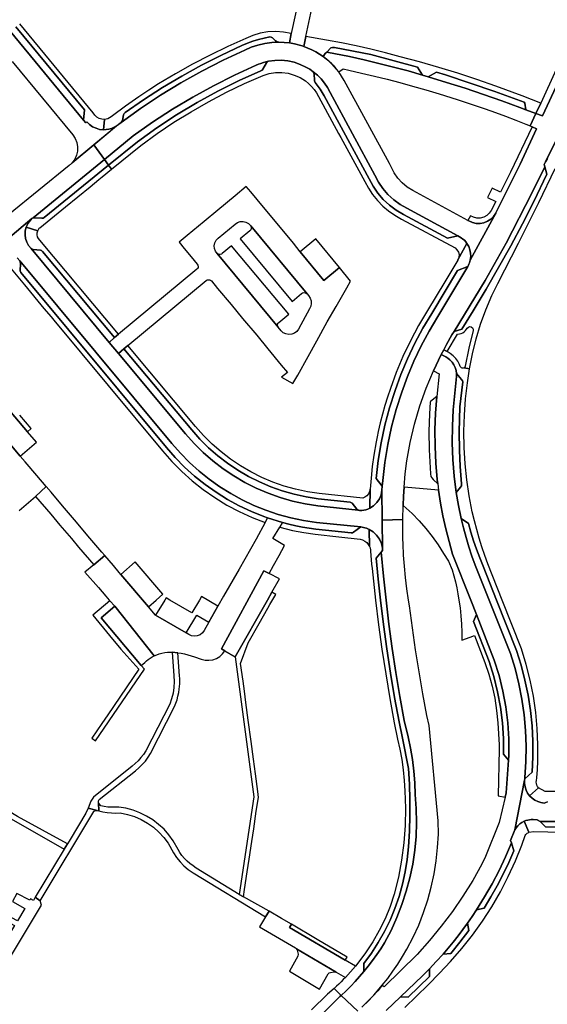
# Model space of a CAD drawing. Header units: metres. Extents: x 127325 to 135234, y 401140 to 409815.
# Tile 117 of 125: x 131287 to 131432, y 407889 to 408160. Entities that reach past the tile are written whole.
import ezdxf

# ---------------------------------------------------------------- set-up
doc = ezdxf.new("R2010")
doc.units = ezdxf.units.M
doc.layers.add('wegvakonderdelen', color=7, linetype='Continuous')

msp = doc.modelspace()

# ---------------------------------------------------------------- linework, layer by layer
at = {"layer": 'wegvakonderdelen'}
for points in [[(131458.18, 408191.55), (131458.42, 408192.09), (131458.61, 408192.66), (131458.74, 408193.23), (131458.82, 408193.82), (131458.85, 408194.42), (131455.04, 408196.65), (131456.57, 408192.73), (131446.27, 408170.51), (131445.43, 408168.69), (131441.2, 408159.58), (131434.94, 408146.09), (131430.67, 408136.87), (131429.34, 408134), (131431.16, 408133.33), (131458.18, 408191.55)], [(131348.46, 408152.7), (131349.94, 408153.34), (131351.44, 408153.9), (131352.98, 408154.38), (131354.53, 408154.78), (131356.11, 408155.09), (131356.46, 408155.04), (131356.85, 408154.82), (131357.69, 408154.06), (131358.15, 408153.77), (131358.57, 408153.65), (131360.07, 408153.6), (131361.57, 408153.43), (131362.01, 408156), (131359.9, 408156.41), (131357.76, 408156.57), (131355.62, 408156.46), (131353.5, 408156.1), (131351.45, 408155.48), (131349.48, 408154.62), (131344.54, 408152.43), (131339.67, 408150.08), (131334.88, 408147.58), (131330.17, 408144.94), (131325.54, 408142.14), (131322.8, 408140.39), (131320.08, 408138.59), (131316.41, 408136.02), (131312.8, 408133.35), (131312.43, 408133.04), (131312.03, 408132.77), (131311.59, 408132.57), (131311.13, 408132.44), (131310.65, 408132.38), (131310.33, 408129.52), (131311.09, 408129.55), (131311.84, 408129.67), (131312.58, 408129.89), (131313.27, 408130.2), (131313.93, 408130.59), (131315.18, 408131.53), (131315.59, 408132.1), (131315.88, 408133.6), (131316.04, 408133.97), (131316.28, 408134.24), (131321.36, 408137.79), (131326.56, 408141.15), (131331.88, 408144.32), (131337.31, 408147.31), (131342.84, 408150.1), (131348.46, 408152.7)], [(131349.26, 408151.45), (131351.02, 408152.23), (131352.85, 408152.85), (131354.73, 408153.29), (131356.64, 408153.56), (131358.57, 408153.65), (131358.15, 408153.77), (131357.69, 408154.06), (131356.85, 408154.82), (131356.46, 408155.04), (131356.11, 408155.09), (131354.53, 408154.78), (131352.98, 408154.38), (131351.44, 408153.9), (131349.94, 408153.34), (131348.46, 408152.7), (131342.84, 408150.1), (131337.31, 408147.31), (131331.88, 408144.32), (131326.56, 408141.15), (131321.36, 408137.79), (131316.28, 408134.24), (131316.04, 408133.97), (131315.88, 408133.6), (131315.59, 408132.1), (131315.18, 408131.53), (131320.53, 408135.39), (131326.02, 408139.04), (131331.65, 408142.47), (131337.4, 408145.69), (131343.28, 408148.68), (131349.26, 408151.45)], [(131401.94, 408145.36), (131404.45, 408144.68), (131418.03, 408140.07), (131426.11, 408137.11), (131426.33, 408136.89), (131426.58, 408135), (131429.34, 408134), (131430.67, 408136.87), (131425.52, 408138.9), (131418.31, 408141.56), (131413.1, 408143.37), (131407.86, 408145.08), (131402.59, 408146.7), (131397.29, 408148.22), (131391.97, 408149.64), (131387.95, 408150.7), (131383.92, 408151.68), (131379.87, 408152.6), (131375.81, 408153.45), (131371.73, 408154.22), (131366.05, 408155.18), (131365.49, 408152.46), (131366.61, 408152.03), (131367.69, 408151.54), (131368.75, 408150.98), (131369.78, 408150.36), (131370.76, 408149.69), (131371.37, 408150.55), (131371.85, 408150.93), (131372.93, 408152.08), (131373.35, 408152.22), (131373.94, 408152.21), (131383.89, 408150.27), (131396.76, 408146.77), (131398.14, 408144.59), (131399.68, 408144.13), (131401.94, 408145.36)], [(131352.36, 408147.27), (131353.01, 408147.56), (131353.67, 408147.81), (131354.35, 408148.03), (131355.03, 408148.22), (131355.72, 408148.38), (131357.48, 408148.63), (131359.27, 408148.67), (131361.04, 408148.5), (131362.78, 408148.12), (131364.47, 408147.54), (131366.07, 408146.76), (131367.09, 408146.18), (131368.06, 408145.52), (131369.21, 408144.58), (131370.26, 408143.53), (131371.19, 408142.38), (131372.01, 408141.14), (131372.7, 408139.83), (131385.05, 408117.05), (131386.03, 408115.13), (131387.23, 408113.34), (131388.63, 408111.7), (131390.21, 408110.23), (131391.95, 408108.95), (131393.83, 408107.89), (131407.89, 408100.28), (131408.35, 408100.03), (131408.81, 408099.75), (131409.25, 408099.43), (131409.65, 408099.07), (131410.02, 408098.67), (131410.35, 408098.24), (131410.84, 408097.4), (131411.19, 408096.49), (131411.37, 408095.54), (131411.4, 408094.57), (131411.27, 408093.6), (131418.31, 408106.54), (131417.7, 408105.66), (131416.93, 408104.91), (131416.03, 408104.33), (131415.03, 408103.93), (131413.98, 408103.74), (131412.91, 408103.75), (131411.86, 408103.98), (131410.87, 408104.4), (131410.59, 408104.55), (131395.45, 408112.76), (131393.94, 408113.73), (131392.57, 408114.88), (131391.37, 408116.21), (131390.36, 408117.69), (131389.55, 408119.29), (131389.02, 408120.26), (131376.62, 408143.12), (131375.89, 408144.31), (131375.08, 408145.45), (131374.48, 408146.21), (131373.84, 408146.94), (131373.17, 408147.64), (131372.46, 408148.31), (131371.72, 408148.94), (131370.76, 408149.69), (131369.78, 408150.36), (131368.75, 408150.98), (131367.69, 408151.54), (131366.61, 408152.03), (131365.49, 408152.46), (131364.98, 408152.64), (131362.88, 408153.2), (131361.57, 408153.43), (131360.07, 408153.6), (131358.57, 408153.65), (131356.64, 408153.56), (131354.73, 408153.29), (131352.85, 408152.85), (131351.02, 408152.23), (131349.26, 408151.45), (131343.28, 408148.68), (131337.4, 408145.69), (131331.65, 408142.47), (131326.02, 408139.04), (131320.53, 408135.39), (131315.18, 408131.53), (131314.5, 408130.98), (131307.69, 408125.35), (131310.61, 408121.33), (131318.56, 408127.85), (131323.88, 408131.61), (131329.33, 408135.16), (131334.92, 408138.5), (131340.62, 408141.64), (131346.44, 408144.57), (131352.36, 408147.27)], [(131371.85, 408150.93), (131378.01, 408149.67), (131382.07, 408148.77), (131386.11, 408147.81), (131390.13, 408146.79), (131394.15, 408145.72), (131398.14, 408144.59), (131396.76, 408146.77), (131383.89, 408150.27), (131373.94, 408152.21), (131373.35, 408152.22), (131372.93, 408152.08), (131371.85, 408150.93)], [(131399.68, 408144.13), (131398.14, 408144.59), (131394.15, 408145.72), (131390.13, 408146.79), (131386.11, 408147.81), (131382.07, 408148.77), (131378.01, 408149.67), (131371.85, 408150.93), (131371.37, 408150.55), (131370.76, 408149.69), (131371.72, 408148.94), (131372.64, 408148.14), (131373.51, 408147.29), (131374.32, 408146.39), (131375.08, 408145.45), (131376.32, 408146.31), (131377.86, 408145.92), (131381.39, 408145.13), (131384.91, 408144.29), (131388.42, 408143.42), (131391.92, 408142.5), (131395.41, 408141.55), (131399.06, 408140.5), (131402.73, 408139.4), (131407.68, 408137.86), (131412.6, 408136.23), (131415.41, 408135.25), (131418.21, 408134.25), (131420.99, 408133.23), (131423.77, 408132.17), (131426.54, 408131.09), (131427.73, 408130.58), (131429.34, 408134), (131426.58, 408135), (131424.91, 408135.61), (131419.92, 408137.47), (131414.89, 408139.24), (131409.85, 408140.95), (131404.77, 408142.58), (131399.68, 408144.13)], [(131353.69, 408145.76), (131354, 408145.94), (131354.23, 408146.22), (131355.21, 408147.97), (131355.42, 408148.23), (131355.72, 408148.38), (131355.03, 408148.22), (131354.35, 408148.03), (131353.67, 408147.81), (131353.01, 408147.56), (131352.36, 408147.27), (131346.44, 408144.57), (131340.62, 408141.64), (131334.92, 408138.5), (131329.33, 408135.16), (131323.88, 408131.61), (131318.56, 408127.85), (131310.61, 408121.33), (131311.75, 408119.77), (131319.7, 408126.24), (131325.02, 408130.06), (131330.49, 408133.66), (131336.1, 408137.03), (131341.85, 408140.18), (131347.71, 408143.09), (131353.69, 408145.76)], [(131355.72, 408148.38), (131355.42, 408148.23), (131355.21, 408147.97), (131354.23, 408146.22), (131354, 408145.94), (131353.69, 408145.76), (131347.71, 408143.09), (131341.85, 408140.18), (131336.1, 408137.03), (131330.49, 408133.66), (131325.02, 408130.06), (131319.7, 408126.24), (131311.75, 408119.77), (131312.57, 408118.65), (131320.62, 408125.22), (131325.12, 408128.47), (131329.73, 408131.57), (131334.45, 408134.5), (131339.27, 408137.26), (131344.19, 408139.85), (131349.19, 408142.26), (131354.28, 408144.49), (131355.95, 408145), (131357.68, 408145.27), (131359.43, 408145.29), (131361.16, 408145.07), (131362.84, 408144.6), (131364.44, 408143.91), (131365.93, 408142.99), (131366.8, 408142.27), (131367.6, 408141.47), (131368.32, 408140.61), (131368.96, 408139.68), (131369.51, 408138.69), (131375.04, 408128.53), (131375.64, 408127.42), (131382.24, 408115.29), (131383.23, 408113.43), (131384.38, 408111.67), (131385.71, 408110.03), (131387.18, 408108.52), (131388.79, 408107.16), (131390.52, 408105.97), (131392.36, 408104.94), (131407.08, 408096.99), (131407.62, 408096.48), (131408, 408095.85), (131408.18, 408095.13), (131408.14, 408094.38), (131407.89, 408093.68), (131410.35, 408098.24), (131410.02, 408098.67), (131409.65, 408099.07), (131409.25, 408099.43), (131408.81, 408099.75), (131408.35, 408100.03), (131407.89, 408100.28), (131405.04, 408099.65), (131392.9, 408106.22), (131390.9, 408107.38), (131389.04, 408108.76), (131387.35, 408110.33), (131385.84, 408112.08), (131384.53, 408113.99), (131383.44, 408116.03), (131371.08, 408138.83), (131369.99, 408140.71), (131368.59, 408142.53), (131368.42, 408143.03), (131368.29, 408145.05), (131368.06, 408145.52), (131367.09, 408146.18), (131366.07, 408146.76), (131364.47, 408147.54), (131362.78, 408148.12), (131361.04, 408148.5), (131359.27, 408148.67), (131357.48, 408148.63), (131355.72, 408148.38)], [(131385.05, 408117.05), (131372.7, 408139.83), (131372.01, 408141.14), (131371.19, 408142.38), (131370.26, 408143.53), (131369.21, 408144.58), (131368.06, 408145.52), (131368.29, 408145.05), (131368.42, 408143.03), (131368.59, 408142.53), (131369.99, 408140.71), (131371.08, 408138.83), (131383.44, 408116.03), (131384.53, 408113.99), (131385.84, 408112.08), (131387.35, 408110.33), (131389.04, 408108.76), (131390.9, 408107.38), (131392.9, 408106.22), (131405.04, 408099.65), (131407.89, 408100.28), (131393.83, 408107.89), (131391.95, 408108.95), (131390.21, 408110.23), (131388.63, 408111.7), (131387.23, 408113.34), (131386.03, 408115.13), (131385.05, 408117.05)], [(131401.94, 408145.36), (131399.68, 408144.13), (131404.77, 408142.58), (131409.85, 408140.95), (131414.89, 408139.24), (131419.92, 408137.47), (131424.91, 408135.61), (131426.58, 408135), (131426.33, 408136.89), (131426.11, 408137.11), (131418.03, 408140.07), (131404.45, 408144.68), (131401.94, 408145.36)], [(131429.52, 408129.8), (131428.31, 408130.34), (131422.35, 408117.87), (131419.58, 408112.32), (131417.32, 408113.4), (131416.04, 408110.84), (131418.3, 408109.76), (131417.06, 408107.29), (131416.52, 408106.51), (131415.81, 408105.88), (131414.97, 408105.43), (131414.04, 408105.2), (131413.09, 408105.2), (131412.17, 408105.42), (131411.32, 408105.86), (131410.59, 408104.55), (131410.87, 408104.4), (131411.86, 408103.98), (131412.91, 408103.75), (131413.98, 408103.74), (131415.03, 408103.93), (131416.03, 408104.33), (131416.93, 408104.91), (131417.7, 408105.66), (131418.31, 408106.54), (131418.35, 408106.61), (131425.01, 408120.09), (131429.52, 408129.8)], [(131306.65, 408113.82), (131309.09, 408115.81), (131310.04, 408116.58), (131312.57, 408118.65), (131311.75, 408119.77), (131294.04, 408105.35), (131293.74, 408105.19), (131293.4, 408105.15), (131291.4, 408105.31), (131291.01, 408105.23), (131290.65, 408105.05), (131290.25, 408104.65), (131289.89, 408104.2), (131289.58, 408103.73), (131289.32, 408103.23), (131289.1, 408102.7), (131292.27, 408101.7), (131292.35, 408101.89), (131292.45, 408102.06), (131292.56, 408102.23), (131292.68, 408102.39), (131292.82, 408102.53), (131299.9, 408108.31), (131306.65, 408113.82)], [(131311.75, 408119.77), (131310.61, 408121.33), (131291.01, 408105.23), (131291.4, 408105.31), (131293.4, 408105.15), (131293.74, 408105.19), (131294.04, 408105.35), (131311.75, 408119.77)], [(131428.72, 408109.8), (131432.38, 408117.26), (131431.79, 408119.27), (131428.19, 408112.05), (131421.16, 408098.33), (131415.34, 408088.04), (131406.83, 408073.98), (131408.92, 408074.63), (131412.09, 408079.68), (131415.64, 408085.58), (131419.08, 408091.54), (131422.41, 408097.57), (131425.62, 408103.65), (131428.72, 408109.8)], [(131378.36, 408087.85), (131375.28, 408091.57), (131370.99, 408088.01), (131364.48, 408095.94), (131362.66, 408098.25), (131359.51, 408102.03), (131355.74, 408106.58), (131352.61, 408110.34), (131350.86, 408112.45), (131349.65, 408113.89), (131346.56, 408111.32), (131341.83, 408107.4), (131338.07, 408104.25), (131333.41, 408100.4), (131331.2, 408098.55), (131332.6, 408096.83), (131334.47, 408094.54), (131336.15, 408092.54), (131336.34, 408092.27), (131336.43, 408091.95), (131336.4, 408091.63), (131336.26, 408091.33), (131336.02, 408091.1), (131314.49, 408073.19), (131313.42, 408072.27), (131311.94, 408070.97), (131314.46, 408067.94), (131315.97, 408069.22), (131317.07, 408070.1), (131338.6, 408088.01), (131338.88, 408088.17), (131339.19, 408088.23), (131339.51, 408088.2), (131339.81, 408088.08), (131340.05, 408087.87), (131341.72, 408085.84), (131345.48, 408081.35), (131348.61, 408077.58), (131352.52, 408072.98), (131355.59, 408069.16), (131359.29, 408064.72), (131360.97, 408062.71), (131359.37, 408061.39), (131362.48, 408059.67), (131363.81, 408061.95), (131366.68, 408067.1), (131369.07, 408071.37), (131371.91, 408076.61), (131374.42, 408080.83), (131377.3, 408085.94), (131378.36, 408087.85)], [(131341.68, 408095.41), (131341.19, 408096.04), (131340.89, 408096.78), (131340.82, 408097.57), (131340.96, 408098.36), (131341.32, 408099.07), (131341.87, 408099.65), (131346.56, 408103.52), (131347.22, 408103.96), (131347.97, 408104.21), (131348.76, 408104.25), (131349.54, 408104.07), (131350.23, 408103.69), (131350.8, 408103.13), (131350.87, 408103.03), (131366.39, 408084.31), (131366.8, 408083.84), (131367.22, 408083.18), (131367.47, 408082.44), (131367.52, 408081.66), (131367.39, 408080.89), (131367.06, 408080.18), (131364, 408074.62), (131363.52, 408073.98), (131362.89, 408073.5), (131362.14, 408073.2), (131361.35, 408073.13), (131360.56, 408073.27), (131359.84, 408073.62), (131359.24, 408074.15), (131358.39, 408075.17), (131341.68, 408095.41)], [(131292.87, 408099.1), (131292.5, 408099.53), (131292.24, 408100.04), (131292.11, 408100.59), (131292.12, 408101.16), (131292.27, 408101.7), (131289.1, 408102.7), (131288.85, 408101.67), (131288.79, 408100.61), (131288.92, 408099.56), (131289.25, 408098.56), (131289.75, 408097.63), (131290.42, 408096.8), (131290.7, 408096.6), (131291.04, 408096.53), (131293.01, 408096.35), (131293.33, 408096.24), (131293.6, 408096.02), (131313.42, 408072.27), (131314.49, 408073.19), (131292.87, 408099.1)], [(131350.87, 408103.03), (131350.99, 408102.77), (131351.03, 408102.48), (131350.99, 408102.19), (131350.86, 408101.92), (131350.66, 408101.71), (131347.98, 408099.51), (131362.26, 408082.25), (131364.86, 408084.43), (131365.15, 408084.6), (131365.48, 408084.68), (131365.82, 408084.65), (131366.13, 408084.53), (131366.39, 408084.31), (131350.87, 408103.03)], [(131368.74, 408099.44), (131364.48, 408095.94), (131370.99, 408088.01), (131375.28, 408091.57), (131368.74, 408099.44)], [(131400.66, 408078.94), (131407.75, 408090.77), (131410.57, 408091.88), (131410.75, 408092.2), (131410.92, 408092.54), (131411.06, 408092.89), (131411.17, 408093.24), (131411.27, 408093.6), (131411.4, 408094.57), (131411.37, 408095.54), (131411.19, 408096.49), (131410.84, 408097.4), (131410.35, 408098.24), (131407.89, 408093.68), (131407.87, 408093.64), (131404.27, 408087.66), (131399.5, 408079.71), (131397.05, 408075.62), (131394.79, 408071.42), (131392.75, 408067.11), (131390.91, 408062.7), (131389.29, 408058.22), (131388.51, 408055.9), (131387.78, 408053.56), (131387.11, 408051.21), (131386.5, 408048.84), (131385.94, 408046.45), (131385.62, 408044.91), (131385.35, 408043.54), (131384.73, 408039.91), (131384.3, 408036.76), (131383.97, 408033.6), (131383.74, 408030.51), (131383.61, 408025.29), (131384.67, 408025.95), (131385.56, 408026.82), (131386.27, 408027.84), (131386.75, 408028.99), (131386.98, 408030.22), (131387.08, 408031.32), (131385.36, 408033.45), (131385.93, 408038.39), (131386.74, 408043.29), (131387.78, 408048.14), (131389.07, 408052.94), (131390.58, 408057.68), (131392.18, 408062.11), (131393.99, 408066.47), (131396.01, 408070.73), (131398.23, 408074.89), (131400.66, 408078.94)], [(131293.6, 408096.02), (131293.33, 408096.24), (131293.01, 408096.35), (131291.04, 408096.53), (131290.7, 408096.6), (131290.42, 408096.8), (131311.94, 408070.97), (131313.42, 408072.27), (131293.6, 408096.02)], [(131343.03, 408095.41), (131342.79, 408095.23), (131342.5, 408095.14), (131342.2, 408095.14), (131341.92, 408095.23), (131341.68, 408095.41), (131358.39, 408075.17), (131358.27, 408075.42), (131358.23, 408075.7), (131358.27, 408075.98), (131358.41, 408076.23), (131358.61, 408076.43), (131361.31, 408078.69), (131345.61, 408097.56), (131343.03, 408095.41)], [(131329.18, 408043.14), (131287.31, 408093.45), (131287.48, 408093.11), (131287.5, 408092.73), (131287.4, 408090.7), (131287.59, 408090.19), (131327.67, 408042), (131330.1, 408039.22), (131332.69, 408036.59), (131335.44, 408034.11), (131338.32, 408031.79), (131341.34, 408029.66), (131344.47, 408027.7), (131347.72, 408025.93), (131351.06, 408024.35), (131354.49, 408022.97), (131355.51, 408022.61), (131359.58, 408021.35), (131361.4, 408020.88), (131363.24, 408020.46), (131365.09, 408020.1), (131366.94, 408019.8), (131368.81, 408019.55), (131378.54, 408018.47), (131378.88, 408018.51), (131379.18, 408018.66), (131381.12, 408020.11), (131368.93, 408021.39), (131365.4, 408021.92), (131361.91, 408022.65), (131358.46, 408023.58), (131355.07, 408024.72), (131351.76, 408026.05), (131348.53, 408027.58), (131345.4, 408029.3), (131342.37, 408031.19), (131339.46, 408033.26), (131336.68, 408035.5), (131334.03, 408037.9), (131331.53, 408040.45), (131329.18, 408043.14)], [(131402.32, 408078.06), (131410.57, 408091.88), (131407.75, 408090.77), (131400.66, 408078.94), (131398.23, 408074.89), (131396.01, 408070.73), (131393.99, 408066.47), (131392.18, 408062.11), (131390.58, 408057.68), (131389.07, 408052.94), (131387.78, 408048.14), (131386.74, 408043.29), (131385.93, 408038.39), (131385.36, 408033.45), (131387.08, 408031.32), (131387.22, 408032.94), (131387.77, 408037.88), (131388.57, 408042.79), (131389.61, 408047.66), (131390.89, 408052.47), (131392.4, 408057.21), (131393.98, 408061.56), (131395.77, 408065.83), (131397.76, 408070), (131399.94, 408074.09), (131402.32, 408078.06)], [(131334.63, 408046.85), (131315.97, 408069.22), (131314.46, 408067.94), (131332.93, 408045.77), (131335.28, 408043.12), (131337.78, 408040.63), (131340.44, 408038.3), (131343.25, 408036.14), (131346.18, 408034.16), (131349.23, 408032.38), (131352.39, 408030.78), (131355.64, 408029.39), (131358.97, 408028.21), (131362.37, 408027.24), (131365.83, 408026.49), (131369.33, 408025.95), (131380.39, 408024.71), (131380.03, 408025.04), (131378.76, 408026.66), (131378.27, 408026.94), (131369.46, 408027.91), (131366.12, 408028.43), (131362.81, 408029.15), (131359.56, 408030.08), (131356.37, 408031.21), (131353.26, 408032.54), (131350.24, 408034.06), (131347.32, 408035.77), (131344.52, 408037.66), (131341.83, 408039.72), (131339.28, 408041.94), (131336.88, 408044.32), (131334.63, 408046.85)], [(131335.71, 408047.76), (131317.07, 408070.1), (131315.97, 408069.22), (131334.63, 408046.85), (131336.88, 408044.32), (131339.28, 408041.94), (131341.83, 408039.72), (131344.52, 408037.66), (131347.32, 408035.77), (131350.24, 408034.06), (131353.26, 408032.54), (131356.37, 408031.21), (131359.56, 408030.08), (131362.81, 408029.15), (131366.12, 408028.43), (131369.46, 408027.91), (131378.27, 408026.94), (131378.76, 408026.66), (131380.03, 408025.04), (131380.39, 408024.71), (131380.82, 408024.67), (131381.4, 408024.68), (131381.97, 408024.76), (131382.53, 408024.88), (131383.08, 408025.06), (131383.61, 408025.29), (131383.74, 408030.51), (131383.58, 408029.85), (131383.28, 408029.24), (131382.85, 408028.72), (131382.31, 408028.3), (131381.7, 408028.02), (131369.71, 408029.3), (131366.45, 408029.79), (131363.22, 408030.49), (131360.04, 408031.39), (131356.93, 408032.49), (131353.89, 408033.78), (131350.94, 408035.26), (131348.09, 408036.93), (131345.35, 408038.77), (131342.73, 408040.79), (131340.24, 408042.96), (131337.9, 408045.29), (131335.71, 408047.76)], [(131420.06, 408000), (131416.14, 408009.96), (131415.27, 408012.29), (131414.47, 408014.65), (131413.72, 408017.02), (131413.04, 408019.41), (131412.41, 408021.82), (131411.83, 408024.32), (131410.97, 408028.7), (131410.31, 408033.11), (131409.85, 408037.55), (131409.58, 408042.01), (131409.52, 408046.47), (131409.66, 408050.93), (131410, 408055.38), (131410.54, 408059.82), (131411.07, 408063.68), (131409.57, 408063.92), (131409.33, 408063.84), (131409.08, 408063.84), (131408.85, 408063.93), (131408.66, 408064.09), (131408.54, 408064.3), (131408.34, 408064.87), (131407.86, 408065.75), (131407.26, 408066.56), (131406.56, 408067.29), (131405.77, 408067.91), (131404.91, 408068.43), (131403.98, 408068.92), (131403.3, 408067.63), (131404.57, 408066.97), (131405.14, 408066.59), (131405.67, 408066.15), (131406.25, 408065.51), (131406.73, 408064.8), (131407.11, 408064.02), (131407.37, 408063.2), (131407.5, 408062.35), (131408.89, 408060.72), (131409.15, 408060.35), (131409.22, 408060.05), (131408.44, 408053.18), (131408.22, 408046.36), (131408.29, 408041.27), (131408.48, 408036.73), (131408.9, 408031.96), (131408.87, 408031.43), (131408.61, 408031.04), (131407.43, 408029.58), (131408.04, 408026.01), (131408.78, 408022.47), (131410.78, 408021.06), (131411.45, 408018.67), (131412.2, 408016.31), (131413, 408013.96), (131413.87, 408011.64), (131414.81, 408009.34), (131418.51, 408000), (131423.99, 407986.13), (131425.25, 407982.07), (131426.31, 407977.95), (131427.17, 407973.78), (131427.82, 407969.57), (131428.27, 407965.34), (131428.5, 407961.09), (131428.53, 407956.83), (131428.35, 407952.58), (131426.27, 407950.78), (131426.2, 407950.36), (131426.2, 407949.44), (131426.35, 407948.53), (131426.63, 407947.65), (131427.05, 407946.83), (131427.6, 407946.09), (131430.04, 407948.26), (131429.8, 407948.62), (131429.61, 407949.02), (131429.5, 407949.43), (131429.45, 407949.87), (131429.48, 407950.3), (131429.58, 407951.02), (131429.75, 407953.3), (131429.86, 407955.58), (131429.9, 407960.08), (131429.71, 407964.57), (131429.3, 407969.04), (131428.65, 407973.49), (131427.78, 407977.9), (131426.68, 407982.26), (131425.36, 407986.56), (131420.06, 408000)], [(131407.5, 408062.35), (131407.52, 408061.58), (131407.06, 408056.98), (131406.6, 408052.42), (131406.35, 408047.85), (131406.31, 408043.27), (131406.47, 408038.69), (131406.85, 408034.12), (131407.43, 408029.58), (131408.61, 408031.04), (131408.87, 408031.43), (131408.9, 408031.96), (131408.48, 408036.73), (131408.29, 408041.27), (131408.22, 408046.36), (131408.44, 408053.18), (131409.22, 408060.05), (131409.15, 408060.35), (131408.89, 408060.72), (131407.5, 408062.35)], [(131282.45, 408054.62), (131277.97, 408050.84), (131287.46, 408039.61), (131291.92, 408043.43), (131289.44, 408046.36), (131282.45, 408054.62)], [(131402.08, 408056.05), (131400.37, 408054.72), (131400.27, 408054.46), (131400.04, 408051.3), (131399.92, 408046.42), (131400, 408041.33), (131400.33, 408034.78), (131400.46, 408034.05), (131400.7, 408033.61), (131401.07, 408033.21), (131402.33, 408032.04), (131402.21, 408033.16), (131401.8, 408037.73), (131401.59, 408042.31), (131401.56, 408046.89), (131401.73, 408051.48), (131402.08, 408056.05)], [(131302.91, 408021.44), (131299.06, 408025.97), (131295.92, 408029.69), (131294.55, 408031.31), (131291.68, 408028.53), (131295.84, 408023.63), (131298.37, 408020.66), (131301.53, 408016.93), (131303.51, 408014.6), (131307.68, 408009.69), (131310.73, 408012.24), (131309.93, 408013.17), (131306.08, 408017.71), (131302.91, 408021.44)], [(131406.43, 408012.63), (131405.43, 408016.1), (131404.54, 408019.61), (131403.76, 408023.14), (131403.1, 408026.69), (131402.56, 408030.27), (131393.07, 408031.11), (131392.9, 408028.57), (131392.78, 408026.03), (131395.3, 408023.86), (131397.23, 408021.83), (131399.06, 408019.71), (131400.79, 408017.5), (131402.41, 408015.21), (131403.91, 408012.84), (131405.28, 408010.66), (131406.3, 408008.3), (131406.76, 408006.66), (131407.17, 408005.01), (131407.54, 408003.35), (131407.86, 408001.68), (131408.15, 408000), (131408.45, 407997.81), (131408.68, 407995.6), (131408.83, 407993.39), (131408.91, 407991.18), (131408.91, 407988.96), (131411.26, 407989.79), (131412.47, 407990.22), (131415.25, 407982.82), (131416.36, 407979.59), (131417.28, 407976.3), (131418, 407972.97), (131418.52, 407969.59), (131418.84, 407966.19), (131419.21, 407960.14), (131419.19, 407958.96), (131418.92, 407946.05), (131420.88, 407945.66), (131421.18, 407946.91), (131421.83, 407955.87), (131420.44, 407957.53), (131420.42, 407961.85), (131420.14, 407966.17), (131419.6, 407970.46), (131418.81, 407974.71), (131417.76, 407978.91), (131416.47, 407983.03), (131412.18, 407994.12), (131412.97, 407995.98), (131411.39, 408000), (131406.43, 408012.63)], [(131354.52, 408008.04), (131355.95, 408007.3), (131357.12, 408009.51), (131358.67, 408012.28), (131360.17, 408014.99), (131356.99, 408016.9), (131358.84, 408020.06), (131359.58, 408021.35), (131355.51, 408022.61), (131354.86, 408021.32), (131352.35, 408016.79), (131347.65, 408008.49), (131343.42, 408001.06), (131341.84, 407998.32), (131339.39, 407993.9), (131338.05, 407991.6), (131337.57, 407990.95), (131336.93, 407990.45), (131336.18, 407990.14), (131335.38, 407990.04), (131334.58, 407990.16), (131333.84, 407990.49), (131333.15, 407990.93), (131324.68, 407995.81), (131322.7, 407998.14), (131315.15, 408007.05), (131314.67, 408007.61), (131313.08, 408009.47), (131310.73, 408012.24), (131307.68, 408009.69), (131305.26, 408007.65), (131309.01, 408003.47), (131311.05, 408001.05), (131311.95, 408000), (131312.13, 407999.8), (131313.44, 407998.27), (131324.31, 407984.63), (131325, 407984.93), (131325.72, 407985.18), (131326.45, 407985.38), (131327.2, 407985.51), (131327.95, 407985.59), (131329.28, 407985.59), (131330.82, 407985.47), (131331.76, 407985.34), (131332.69, 407985.15), (131333.61, 407984.92), (131334.52, 407984.65), (131335.41, 407984.33), (131337.28, 407983.71), (131338.31, 407983.44), (131339.37, 407983.39), (131340.43, 407983.54), (131341.43, 407983.89), (131342.34, 407984.43), (131343.13, 407985.15), (131343.77, 407986), (131342.79, 407986.57), (131354.52, 408008.04)], [(131414.81, 408009.34), (131413.87, 408011.64), (131413, 408013.96), (131412.2, 408016.31), (131411.45, 408018.67), (131410.78, 408021.06), (131408.78, 408022.47), (131409.41, 408019.85), (131410.11, 408017.25), (131410.88, 408014.67), (131411.72, 408012.11), (131412.63, 408009.57), (131416.45, 408000), (131422.31, 407985.28), (131423.59, 407981.15), (131424.65, 407976.95), (131425.49, 407972.7), (131426.1, 407968.41), (131426.49, 407964.1), (131426.66, 407959.77), (131426.6, 407955.44), (131426.32, 407951.12), (131426.27, 407950.78), (131428.35, 407952.58), (131428.53, 407956.83), (131428.5, 407961.09), (131428.27, 407965.34), (131427.82, 407969.57), (131427.17, 407973.78), (131426.31, 407977.95), (131425.25, 407982.07), (131423.99, 407986.13), (131418.51, 408000), (131414.81, 408009.34)], [(131359.58, 408021.35), (131358.84, 408020.06), (131360.61, 408019.59), (131362.4, 408019.17), (131365.5, 408018.56), (131368.63, 408018.11), (131375.13, 408017.39), (131381.02, 408016.73), (131381.66, 408016.54), (131382.26, 408016.23), (131382.79, 408015.82), (131383.22, 408015.31), (131383.56, 408014.72), (131383.44, 408019.45), (131383.07, 408019.62), (131382.69, 408019.77), (131382.29, 408019.89), (131381.9, 408019.99), (131381.49, 408020.07), (131381.12, 408020.11), (131379.18, 408018.66), (131378.88, 408018.51), (131378.54, 408018.47), (131368.81, 408019.55), (131366.94, 408019.8), (131365.09, 408020.1), (131363.24, 408020.46), (131361.4, 408020.88), (131359.58, 408021.35)], [(131394.27, 407932.02), (131394.52, 407936.34), (131394.64, 407940.66), (131394.65, 407944.99), (131394.53, 407949.31), (131394.3, 407953.63), (131392.65, 407961.99), (131391.68, 407966.45), (131390.47, 407973.13), (131389.36, 407979.83), (131388.34, 407986.54), (131387.41, 407993.26), (131386.58, 408000), (131385.95, 408005.74), (131385.38, 408011.49), (131386.76, 408013.14), (131387.17, 408013.64), (131387.12, 408014.29), (131386.82, 408015.57), (131386.28, 408016.77), (131385.52, 408017.85), (131384.56, 408018.75), (131383.44, 408019.45), (131383.56, 408014.72), (131383.63, 408014.54), (131383.7, 408014.36), (131383.75, 408014.17), (131383.8, 408013.97), (131383.83, 408013.78), (131383.81, 408013.49), (131384.03, 408011.03), (131384.14, 408009.89), (131384.26, 408008.66), (131385.19, 408000), (131386.03, 407993.2), (131386.97, 407986.42), (131388.01, 407979.65), (131389.15, 407972.89), (131390.38, 407966.15), (131391.28, 407961.69), (131391.93, 407958.88), (131392.45, 407956.04), (131392.84, 407953.18), (131393.1, 407950.31), (131393.24, 407947.42), (131393.41, 407942.64), (131393.32, 407937.85), (131392.97, 407933.08), (131392.36, 407928.33), (131391.49, 407923.62), (131390.37, 407918.97), (131389.2, 407915.55), (131387.82, 407912.22), (131386.24, 407908.98), (131384.46, 407905.84), (131382.48, 407902.83), (131380.32, 407899.94), (131379.69, 407899.16), (131378.34, 407897.58), (131376.93, 407896.05), (131376.32, 407895.43), (131375.71, 407894.81), (131375.08, 407894.2), (131374.45, 407893.6), (131373.8, 407893.02), (131375.79, 407891.11), (131377.09, 407892.35), (131378.37, 407893.63), (131379.61, 407894.94), (131380.81, 407896.28), (131381.98, 407897.66), (131382.01, 407899.9), (131384.07, 407902.71), (131385.97, 407905.65), (131387.68, 407908.68), (131389.21, 407911.82), (131390.55, 407915.04), (131391.7, 407918.34), (131392.65, 407921.69), (131393.39, 407925.1), (131393.93, 407928.55), (131394.27, 407932.02)], [(131396.13, 407946.42), (131396, 407949.64), (131395.74, 407952.84), (131395.35, 407956.03), (131394.81, 407959.2), (131394.15, 407962.35), (131393.11, 407966.81), (131391.91, 407973.42), (131390.82, 407980.04), (131389.81, 407986.68), (131388.9, 407993.33), (131388.09, 408000), (131387.38, 408006.57), (131386.76, 408013.14), (131385.38, 408011.49), (131385.95, 408005.74), (131386.58, 408000), (131387.41, 407993.26), (131388.34, 407986.54), (131389.36, 407979.83), (131390.47, 407973.13), (131391.68, 407966.45), (131392.65, 407961.99), (131394.3, 407953.63), (131394.53, 407949.31), (131394.65, 407944.99), (131394.64, 407940.66), (131394.52, 407936.34), (131394.27, 407932.02), (131393.93, 407928.55), (131393.39, 407925.1), (131392.65, 407921.69), (131391.7, 407918.34), (131390.55, 407915.04), (131389.21, 407911.82), (131387.68, 407908.68), (131385.97, 407905.65), (131384.07, 407902.71), (131382.01, 407899.9), (131381.98, 407897.66), (131383.21, 407899.18), (131384.4, 407900.74), (131385.54, 407902.33), (131386.63, 407903.95), (131387.68, 407905.6), (131389.47, 407909.01), (131391.06, 407912.51), (131392.46, 407916.1), (131393.66, 407919.76), (131394.65, 407923.48), (131395.43, 407927.25), (131395.99, 407931.06), (131396.35, 407934.89), (131396.49, 407938.74), (131396.42, 407942.58), (131396.13, 407946.42)], [(131319.12, 408010.53), (131315.15, 408007.05), (131322.7, 407998.14), (131324.84, 408000), (131326.71, 408001.63), (131319.12, 408010.53)], [(131355.46, 408000), (131356.68, 408002.13), (131358.79, 408005.83), (131355.95, 408007.3), (131354.52, 408008.04), (131342.79, 407986.57), (131343.77, 407986), (131346.56, 407984.39), (131355.46, 408000)], [(131339.39, 407993.9), (131341.84, 407998.32), (131337.31, 408000.95), (131336.75, 408000), (131334.68, 407996.47), (131328.6, 408000), (131327.57, 408000.6), (131327.21, 408000), (131324.68, 407995.81), (131333.15, 407990.93), (131336.03, 407995.86), (131339.39, 407993.9)], [(131355.58, 407997.76), (131356.14, 407998.73), (131357.76, 408001.53), (131356.68, 408002.13), (131355.46, 408000), (131346.56, 407984.39), (131351.77, 407945.8), (131347.7, 407918.92), (131348.9, 407918.26), (131349.15, 407920.26), (131349.87, 407925.13), (131350.41, 407928.61), (131351.13, 407933.49), (131351.68, 407936.96), (131352.4, 407941.8), (131353.04, 407945.56), (131352.83, 407947.28), (131352.18, 407952.14), (131351.64, 407956.19), (131350.99, 407961.05), (131350.19, 407966.95), (131349.52, 407971.79), (131349.14, 407974.86), (131348.79, 407977.63), (131348.07, 407982.54), (131350.14, 407988.23), (131353.2, 407993.49), (131355.58, 407997.76)], [(131320.69, 407981.99), (131309.69, 407995.12), (131313.44, 407998.27), (131312.13, 407999.8), (131307.44, 407995.85), (131312.02, 407990.22), (131315.16, 407986.46), (131320.08, 407980.97), (131311.53, 407968.33), (131309.93, 407965.97), (131307.16, 407961.92), (131308.17, 407961.21), (131321.6, 407980.91), (131320.69, 407981.99)], [(131313.44, 407998.27), (131309.69, 407995.12), (131320.69, 407981.99), (131321.73, 407982.81), (131322.2, 407983.24), (131322.69, 407983.64), (131323.21, 407984), (131323.75, 407984.33), (131324.31, 407984.63), (131313.44, 407998.27)], [(131417.88, 407983.47), (131412.97, 407995.98), (131412.18, 407994.12), (131416.47, 407983.03), (131417.76, 407978.91), (131418.81, 407974.71), (131419.6, 407970.46), (131420.14, 407966.17), (131420.42, 407961.85), (131420.44, 407957.53), (131421.83, 407955.87), (131421.93, 407957.3), (131421.9, 407961.74), (131421.61, 407966.16), (131421.06, 407970.56), (131420.25, 407974.92), (131419.19, 407979.23), (131417.88, 407983.47)], [(131323.34, 407957.76), (131329.93, 407970.67), (131330.29, 407971.6), (131330.6, 407972.55), (131330.85, 407973.51), (131331.05, 407974.49), (131331.2, 407975.47), (131331.27, 407976.21), (131331.32, 407976.94), (131331.33, 407977.68), (131331.32, 407978.42), (131331.27, 407979.16), (131330.82, 407985.47), (131329.28, 407985.59), (131329.75, 407979.1), (131329.82, 407977.52), (131329.73, 407975.93), (131329.49, 407974.36), (131329.1, 407972.82), (131328.57, 407971.33), (131321.99, 407958.44), (131321.37, 407957.49), (131320.68, 407956.58), (131319.93, 407955.73), (131319.11, 407954.94), (131318.24, 407954.21), (131307.61, 407945.74), (131306.92, 407944.55), (131306.12, 407942.67), (131308.6, 407942.03), (131309.04, 407941.92), (131309.01, 407944.09), (131308.98, 407944.29), (131308.99, 407944.49), (131309.03, 407944.68), (131309.11, 407944.87), (131309.21, 407945.04), (131319.14, 407952.96), (131320.12, 407953.79), (131321.04, 407954.68), (131321.88, 407955.65), (131322.65, 407956.68), (131323.34, 407957.76)], [(131261.59, 407959.3), (131260.38, 407958.11), (131265.4, 407951.11), (131266.16, 407950.43), (131281.63, 407941.57), (131299.57, 407931.37), (131300.46, 407932.85), (131286.66, 407940.41), (131269.81, 407950.56), (131267.07, 407952.29), (131266.45, 407952.92), (131261.59, 407959.3)], [(131331.96, 407929.65), (131331.4, 407930.45), (131330.89, 407931.29), (131329.56, 407933.7), (131328.37, 407935.33), (131327.02, 407936.84), (131325.53, 407938.21), (131323.93, 407939.44), (131322.21, 407940.5), (131320.39, 407941.4), (131318.5, 407942.11), (131316.55, 407942.64), (131314.55, 407942.98), (131313.56, 407942.91), (131312.56, 407942.9), (131311.56, 407942.97), (131310.58, 407943.12), (131309.6, 407943.33), (131309.01, 407944.09), (131309.04, 407941.92), (131310.2, 407941.65), (131311.38, 407941.46), (131312.57, 407941.36), (131313.77, 407941.33), (131314.96, 407941.38), (131316.93, 407940.96), (131318.85, 407940.35), (131320.69, 407939.54), (131322.44, 407938.55), (131324.09, 407937.39), (131325.61, 407936.07), (131326.98, 407934.6), (131328.2, 407932.99), (131329.63, 407930.37), (131330.47, 407929.06), (131331.43, 407927.85), (131332.51, 407926.74), (131333.7, 407925.75), (131334.99, 407924.88), (131354.98, 407912.7), (131355.92, 407914.25), (131348.9, 407918.26), (131347.7, 407918.92), (131335.87, 407926.16), (131334.99, 407926.74), (131334.15, 407927.38), (131333.36, 407928.08), (131332.63, 407928.84), (131331.96, 407929.65)], [(131469.32, 407940.02), (131487.45, 407943.17), (131488.67, 407944.83), (131469.06, 407941.45), (131465.88, 407940.92), (131462.69, 407940.47), (131459.5, 407940.1), (131456.29, 407939.81), (131453.08, 407939.6), (131444.78, 407939.12), (131436.48, 407938.96), (131430.47, 407939.03), (131431.98, 407937.56), (131436.46, 407937.41), (131444.77, 407937.61), (131453.06, 407938.12), (131456.33, 407938.35), (131459.59, 407938.65), (131462.84, 407939.03), (131466.09, 407939.49), (131469.32, 407940.02)], [(131307.68, 407941.71), (131307.84, 407941.83), (131308.02, 407941.93), (131308.21, 407941.99), (131308.4, 407942.03), (131308.6, 407942.03), (131306.12, 407942.67), (131305.52, 407941.27), (131301.17, 407934.04), (131300.46, 407932.85), (131299.57, 407931.37), (131291.6, 407918.11), (131292.93, 407917.16), (131307.68, 407941.71)], [(131423.3, 407930.93), (131422.6, 407933.1), (131420.97, 407929.28), (131419.19, 407925.52), (131417.27, 407921.83), (131415.21, 407918.22), (131413.01, 407914.69), (131415.07, 407915.16), (131416.92, 407918.2), (131418.67, 407921.3), (131420.31, 407924.46), (131421.86, 407927.67), (131423.3, 407930.93)], [(131293.27, 407915.91), (131292.93, 407917.16), (131291.6, 407918.11), (131291.08, 407917.24), (131290.3, 407917.7), (131290.08, 407917.34), (131286.54, 407919.12), (131285.3, 407916.99), (131288.72, 407915.05), (131286.68, 407911.64), (131283.37, 407913.42), (131282.65, 407912.07), (131285.9, 407910.34), (131250.85, 407851.72), (131253.75, 407850.23), (131293.27, 407915.91)], [(131362.07, 407910.7), (131359.34, 407912.3), (131355.92, 407914.25), (131354.98, 407912.7), (131353.33, 407909.97), (131363.2, 407904.21), (131363.5, 407903.94), (131374.4, 407897.53), (131376.93, 407896.05), (131378.34, 407897.58), (131379.69, 407899.16), (131376.89, 407900.81), (131361.55, 407909.82), (131362.07, 407910.7)], [(131410.5, 407910.99), (131409.22, 407909.23), (131407.91, 407907.5), (131406.57, 407905.79), (131405.19, 407904.12), (131403.78, 407902.47), (131405.9, 407902.67), (131408.43, 407905.76), (131410.85, 407908.95), (131410.5, 407910.99)], [(131369.16, 407906.51), (131362.07, 407910.7), (131361.55, 407909.82), (131376.89, 407900.81), (131377.39, 407901.67), (131369.16, 407906.51)], [(131374.4, 407897.53), (131363.5, 407903.94), (131363.69, 407903.59), (131363.96, 407902.45), (131363.83, 407901.87), (131361.52, 407897.8), (131369.81, 407892.83), (131372.14, 407896.99), (131372.42, 407897.27), (131372.78, 407897.44), (131373.8, 407897.63), (131374.4, 407897.53)], [(131400.04, 407898.4), (131398.13, 407896.47), (131392.08, 407890.68), (131394.17, 407890.63), (131400.02, 407896.27), (131400.04, 407898.4)]]:
    msp.add_lwpolyline(points, close=True, dxfattribs=at)
for points in [[(131458.18, 408191.55), (131431.16, 408133.33), (131429.34, 408134), (131427.73, 408130.58), (131428.31, 408130.34), (131429.52, 408129.8), (131425.01, 408120.09), (131418.35, 408106.61), (131418.31, 408106.54), (131411.27, 408093.6), (131411.17, 408093.24), (131411.06, 408092.89), (131410.92, 408092.54), (131410.75, 408092.2), (131410.57, 408091.88), (131402.32, 408078.06), (131399.94, 408074.09), (131397.76, 408070), (131395.77, 408065.83), (131393.98, 408061.56), (131392.4, 408057.21), (131390.89, 408052.47), (131389.61, 408047.66), (131388.57, 408042.79), (131387.77, 408037.88), (131387.22, 408032.94), (131387.08, 408031.32), (131386.98, 408030.22), (131387.05, 408021.98), (131392.68, 408022.17), (131392.78, 408026.03), (131392.9, 408028.57), (131393.07, 408031.11), (131393.39, 408034.72), (131393.81, 408038.32), (131394.75, 408043.42), (131395.96, 408048.47), (131397.44, 408053.45), (131399.17, 408058.34), (131401.16, 408063.13), (131403.3, 408067.63), (131403.98, 408068.92), (131404.73, 408070.34), (131406.24, 408073.01), (131406.83, 408073.98), (131415.34, 408088.04), (131421.16, 408098.33), (131428.19, 408112.05), (131431.79, 408119.27), (131431.79, 408119.27), (131431.59, 408119.96), (131431.94, 408120.69), (131439.01, 408134.9)], [(131364.35, 408166.99), (131362.01, 408156), (131361.57, 408153.43), (131362.88, 408153.2), (131364.98, 408152.64), (131365.49, 408152.46), (131366.05, 408155.18), (131370.71, 408177.16)], [(131284.65, 408156.66), (131304.86, 408132.21), (131305.11, 408135.02), (131286.24, 408157.87)], [(131286.24, 408157.87), (131305.11, 408135.02), (131304.86, 408132.21), (131305.47, 408131.47), (131305.8, 408131.71), (131306.53, 408130.97), (131307.37, 408130.37), (131308.3, 408129.92), (131309.3, 408129.63), (131310.33, 408129.52), (131310.65, 408132.38), (131309.89, 408132.42), (131309.16, 408132.64), (131308.5, 408133.02), (131307.95, 408133.54), (131307.53, 408134.18), (131287.3, 408158.74)], [(131285.2, 408148.33), (131301.95, 408128.15), (131302.59, 408127.15), (131303.03, 408126.04), (131303.23, 408124.86), (131303.2, 408123.67), (131302.94, 408122.51), (131302.46, 408121.42), (131301.76, 408120.45), (131307.69, 408125.35), (131313.93, 408130.59), (131313.27, 408130.2), (131312.58, 408129.89), (131311.84, 408129.67), (131311.09, 408129.55), (131310.33, 408129.52), (131309.3, 408129.63), (131308.3, 408129.92), (131307.37, 408130.37), (131306.53, 408130.97), (131305.8, 408131.71), (131305.47, 408131.47), (131304.86, 408132.21), (131284.65, 408156.66)], [(131439.01, 408134.9), (131431.94, 408120.69), (131432.55, 408121.57)], [(131278.58, 408094.91), (131290.65, 408105.05), (131291.01, 408105.23), (131310.61, 408121.33), (131307.69, 408125.35), (131301.76, 408120.45), (131301.61, 408120.29), (131301.46, 408120.13), (131301.3, 408119.98), (131301.13, 408119.83), (131300.96, 408119.69), (131284.23, 408106.05)], [(131432.55, 408121.57), (131431.94, 408120.69), (131431.59, 408119.96), (131431.79, 408119.27), (131432.38, 408117.26), (131428.72, 408109.8), (131425.62, 408103.65), (131422.41, 408097.57), (131419.08, 408091.54), (131415.64, 408085.58), (131412.09, 408079.68), (131408.92, 408074.63), (131406.83, 408073.98), (131406.24, 408073.01), (131404.73, 408070.34), (131403.98, 408068.92), (131404.91, 408068.43), (131407.73, 408073.23), (131408.27, 408073.36), (131408.76, 408073.42), (131409.22, 408073.58), (131409.64, 408073.84), (131409.98, 408074.19), (131410.24, 408074.61), (131410.46, 408074.91), (131410.76, 408075.19), (131411.15, 408075.3), (131411.56, 408075.23), (131411.89, 408074.99), (131412.08, 408074.63), (131412.09, 408074.22), (131410.85, 408069.34), (131409.91, 408064.41), (131409.88, 408064.29), (131409.82, 408064.18), (131409.75, 408064.08), (131409.67, 408063.99), (131409.57, 408063.92), (131411.07, 408063.68), (131411.86, 408067.84), (131412.88, 408071.94), (131414.12, 408075.99), (131415.58, 408079.96), (131417.25, 408083.85), (131418.84, 408087.16), (131424.55, 408098.29), (131430.15, 408109.48), (131434.64, 408118.86)], [(131286.59, 408094.21), (131287.31, 408093.45), (131329.18, 408043.14), (131331.53, 408040.45), (131334.03, 408037.9), (131336.68, 408035.5), (131339.46, 408033.26), (131342.37, 408031.19), (131345.4, 408029.3), (131348.53, 408027.58), (131351.76, 408026.05), (131355.07, 408024.72), (131358.46, 408023.58), (131361.91, 408022.65), (131365.4, 408021.92), (131368.93, 408021.39), (131381.12, 408020.11), (131381.49, 408020.07), (131381.9, 408019.99), (131382.29, 408019.89), (131382.69, 408019.77), (131383.07, 408019.62), (131383.44, 408019.45), (131384.56, 408018.75), (131385.52, 408017.85), (131386.28, 408016.77), (131386.82, 408015.57), (131387.12, 408014.29), (131387.05, 408021.98), (131386.98, 408030.22), (131386.75, 408028.99), (131386.27, 408027.84), (131385.56, 408026.82), (131384.67, 408025.95), (131383.61, 408025.29), (131383.08, 408025.06), (131382.53, 408024.88), (131381.97, 408024.76), (131381.4, 408024.68), (131380.82, 408024.67), (131380.39, 408024.71), (131369.33, 408025.95), (131365.83, 408026.49), (131362.37, 408027.24), (131358.97, 408028.21), (131355.64, 408029.39), (131352.39, 408030.78), (131349.23, 408032.38), (131346.18, 408034.16), (131343.25, 408036.14), (131340.44, 408038.3), (131337.78, 408040.63), (131335.28, 408043.12), (131332.93, 408045.77), (131314.46, 408067.94), (131311.94, 408070.97), (131290.42, 408096.8), (131290.42, 408096.8), (131289.75, 408097.63), (131289.25, 408098.56), (131288.92, 408099.56), (131288.79, 408100.61), (131288.85, 408101.67), (131289.1, 408102.7), (131289.32, 408103.23), (131289.58, 408103.73), (131289.89, 408104.2), (131290.25, 408104.65), (131290.65, 408105.05), (131278.58, 408094.91)], [(131284.92, 408091.24), (131288.62, 408086.79), (131293.99, 408080.33), (131295.95, 408077.97), (131296.73, 408077.04), (131326.61, 408041.1), (131329.16, 408038.18), (131331.89, 408035.42), (131334.77, 408032.83), (131337.81, 408030.42), (131340.99, 408028.19), (131344.29, 408026.16), (131347.71, 408024.34), (131351.24, 408022.72), (131354.86, 408021.32), (131355.51, 408022.61), (131354.49, 408022.97), (131351.06, 408024.35), (131347.72, 408025.93), (131344.47, 408027.7), (131341.34, 408029.66), (131338.32, 408031.79), (131335.44, 408034.11), (131332.69, 408036.59), (131330.1, 408039.22), (131327.67, 408042), (131327.67, 408042), (131287.59, 408090.19), (131287.4, 408090.7), (131287.5, 408092.73), (131287.48, 408093.11), (131287.31, 408093.45), (131286.59, 408094.21)], [(131388.13, 407886.89), (131392.08, 407890.68), (131398.13, 407896.47), (131400.04, 407898.4), (131401.93, 407900.41), (131403.78, 407902.47), (131405.19, 407904.12), (131406.57, 407905.79), (131407.91, 407907.5), (131409.22, 407909.23), (131410.5, 407910.99), (131410.5, 407910.99), (131411.77, 407912.83), (131413.01, 407914.69), (131415.21, 407918.22), (131417.27, 407921.83), (131419.19, 407925.52), (131420.97, 407929.28), (131422.6, 407933.1), (131422.38, 407933.77), (131423.54, 407936.69), (131426.2, 407950.36), (131426.27, 407950.78), (131426.32, 407951.12), (131426.6, 407955.44), (131426.66, 407959.77), (131426.49, 407964.1), (131426.1, 407968.41), (131425.49, 407972.7), (131424.65, 407976.95), (131423.59, 407981.15), (131422.31, 407985.28), (131416.45, 408000), (131412.63, 408009.57), (131411.72, 408012.11), (131410.88, 408014.67), (131410.11, 408017.25), (131409.41, 408019.85), (131408.78, 408022.47), (131408.04, 408026.01), (131407.43, 408029.58), (131406.85, 408034.12), (131406.47, 408038.69), (131406.31, 408043.27), (131406.35, 408047.85), (131406.6, 408052.42), (131407.06, 408056.98), (131407.52, 408061.58), (131407.5, 408062.35), (131407.37, 408063.2), (131407.11, 408064.02), (131406.73, 408064.8), (131406.25, 408065.51), (131405.67, 408066.15), (131405.14, 408066.59), (131404.57, 408066.97), (131403.3, 408067.63), (131401.16, 408063.13), (131402.76, 408062.34), (131402.08, 408056.05), (131401.73, 408051.48), (131401.56, 408046.89), (131401.59, 408042.31), (131401.8, 408037.73), (131402.21, 408033.16), (131402.33, 408032.04), (131402.56, 408030.27), (131403.1, 408026.69), (131403.76, 408023.14), (131404.54, 408019.61), (131405.43, 408016.1), (131406.43, 408012.63), (131411.39, 408000), (131412.97, 407995.98), (131417.88, 407983.47), (131419.19, 407979.23), (131420.25, 407974.92), (131421.06, 407970.56), (131421.61, 407966.16), (131421.9, 407961.74), (131421.93, 407957.3), (131421.83, 407955.87), (131421.18, 407946.91), (131420.88, 407945.66), (131419.19, 407938.76), (131415.5, 407929.39), (131414.48, 407927.22), (131411.97, 407922.76), (131409.26, 407918.42), (131406.37, 407914.21), (131403.3, 407910.13), (131400.04, 407906.19), (131396.62, 407902.39), (131387.54, 407893.41), (131387.04, 407893.85), (131387.08, 407893.89), (131385.81, 407892.38), (131384.5, 407890.91), (131383.15, 407889.48), (131381.75, 407888.09)], [(131282.45, 408054.62), (131289.44, 408046.36), (131290.47, 408047.2), (131287.31, 408050.93)], [(131287.14, 408024.66), (131291.68, 408028.53), (131294.55, 408031.31), (131294.55, 408031.31), (131292, 408034.3), (131288.82, 408038.03), (131287.46, 408039.61), (131277.97, 408050.84)], [(131381.46, 407887.81), (131382.58, 407888.91), (131383.67, 407890.03), (131384.74, 407891.18), (131385.78, 407892.35), (131387.08, 407893.89), (131388.57, 407895.78), (131390, 407897.73), (131391.35, 407899.72), (131392.64, 407901.77), (131393.85, 407903.85), (131393.85, 407903.85), (131395.56, 407907.11), (131397.08, 407910.46), (131398.43, 407913.89), (131399.59, 407917.39), (131400.56, 407920.94), (131401.34, 407924.54), (131401.92, 407928.18), (131402.3, 407931.84), (131402.49, 407935.52), (131402.48, 407939.2), (131399.93, 407965.41), (131399.28, 407968.15), (131398.2, 407974.18), (131397.18, 407980.22), (131396.24, 407986.28), (131395.36, 407992.34), (131394.55, 407998.42), (131394.29, 408000), (131393.85, 408003.08), (131393.48, 408006.18), (131393.17, 408009.28), (131392.94, 408012.39), (131392.78, 408015.5), (131392.74, 408016.83), (131392.7, 408018.17), (131392.68, 408019.5), (131392.68, 408020.84), (131392.68, 408022.17), (131387.05, 408021.98), (131387.12, 408014.29), (131387.17, 408013.64), (131386.76, 408013.14), (131387.38, 408006.57), (131388.09, 408000), (131388.9, 407993.33), (131389.81, 407986.68), (131390.82, 407980.04), (131391.91, 407973.42), (131393.11, 407966.81), (131394.15, 407962.35), (131394.81, 407959.2), (131395.35, 407956.03), (131395.74, 407952.84), (131396, 407949.64), (131396.13, 407946.42), (131396.42, 407942.58), (131396.49, 407938.74), (131396.35, 407934.89), (131395.99, 407931.06), (131395.43, 407927.25), (131394.65, 407923.48), (131393.66, 407919.76), (131392.46, 407916.1), (131391.06, 407912.51), (131389.47, 407909.01), (131387.68, 407905.6), (131386.63, 407903.95), (131385.54, 407902.33), (131384.4, 407900.74), (131383.21, 407899.18), (131381.98, 407897.66), (131380.81, 407896.28), (131379.61, 407894.94), (131378.37, 407893.63), (131377.09, 407892.35), (131375.79, 407891.11), (131380.32, 407886.74)], [(131432.55, 407944.45), (131431.65, 407944.06), (131430.73, 407944.2), (131429.85, 407944.48), (131429.02, 407944.9), (131428.26, 407945.44), (131427.6, 407946.09), (131427.05, 407946.83), (131426.63, 407947.65), (131426.35, 407948.53), (131426.2, 407949.44), (131426.2, 407950.36), (131423.54, 407936.69), (131423.93, 407937.29), (131424.39, 407937.84), (131424.92, 407938.32), (131425.5, 407938.72), (131426.14, 407939.05), (131426.6, 407939.23), (131427.08, 407939.37), (131427.57, 407939.46), (131428.06, 407939.51), (131428.56, 407939.51), (131429.72, 407939.48), (131430.47, 407939.03), (131436.48, 407938.96)], [(131439.55, 407947.24), (131431.91, 407947.28), (131430.04, 407948.26), (131427.6, 407946.09), (131428.26, 407945.44), (131429.02, 407944.9), (131429.85, 407944.48), (131430.73, 407944.2), (131431.65, 407944.06), (131432.55, 407944.45)], [(131393.29, 407887.79), (131396.51, 407890.86), (131399.67, 407893.99), (131402.77, 407897.18), (131405.8, 407900.42), (131405.8, 407900.42), (131408.92, 407903.99), (131411.86, 407907.69), (131414.62, 407911.54), (131417.19, 407915.51), (131419.56, 407919.61), (131421.73, 407923.81), (131423.69, 407928.12), (131425.45, 407932.51), (131426.39, 407935.17), (131426.56, 407935.38), (131426.74, 407935.58), (131426.95, 407935.75), (131427.18, 407935.9), (131427.41, 407936.02), (131426.14, 407939.05), (131425.5, 407938.72), (131424.92, 407938.32), (131424.39, 407937.84), (131423.93, 407937.29), (131423.54, 407936.69), (131422.38, 407933.77), (131422.6, 407933.1), (131423.3, 407930.93), (131421.86, 407927.67), (131420.31, 407924.46), (131418.67, 407921.3), (131416.92, 407918.2), (131415.07, 407915.16), (131413.01, 407914.69), (131411.77, 407912.83), (131410.5, 407910.99), (131410.85, 407908.95), (131408.43, 407905.76), (131405.9, 407902.67), (131403.78, 407902.47), (131401.93, 407900.41), (131400.04, 407898.4), (131400.02, 407896.27), (131394.17, 407890.63), (131392.08, 407890.68), (131388.13, 407886.89)], [(131436.46, 407937.41), (131431.98, 407937.56), (131430.47, 407939.03), (131429.72, 407939.48), (131428.56, 407939.51), (131428.06, 407939.51), (131427.57, 407939.46), (131427.08, 407939.37), (131426.6, 407939.23), (131426.14, 407939.05), (131427.41, 407936.02), (131428.73, 407936.24), (131436.49, 407936.03)], [(131369.72, 407885.08), (131375.42, 407890.77), (131375.79, 407891.11), (131373.8, 407893.02), (131371.98, 407891.44), (131367.55, 407887.09)], [(131380.32, 407886.74), (131375.79, 407891.11), (131375.42, 407890.77), (131369.72, 407885.08)]]:
    msp.add_lwpolyline(points, dxfattribs=at)

doc.saveas('drawing.dxf')
